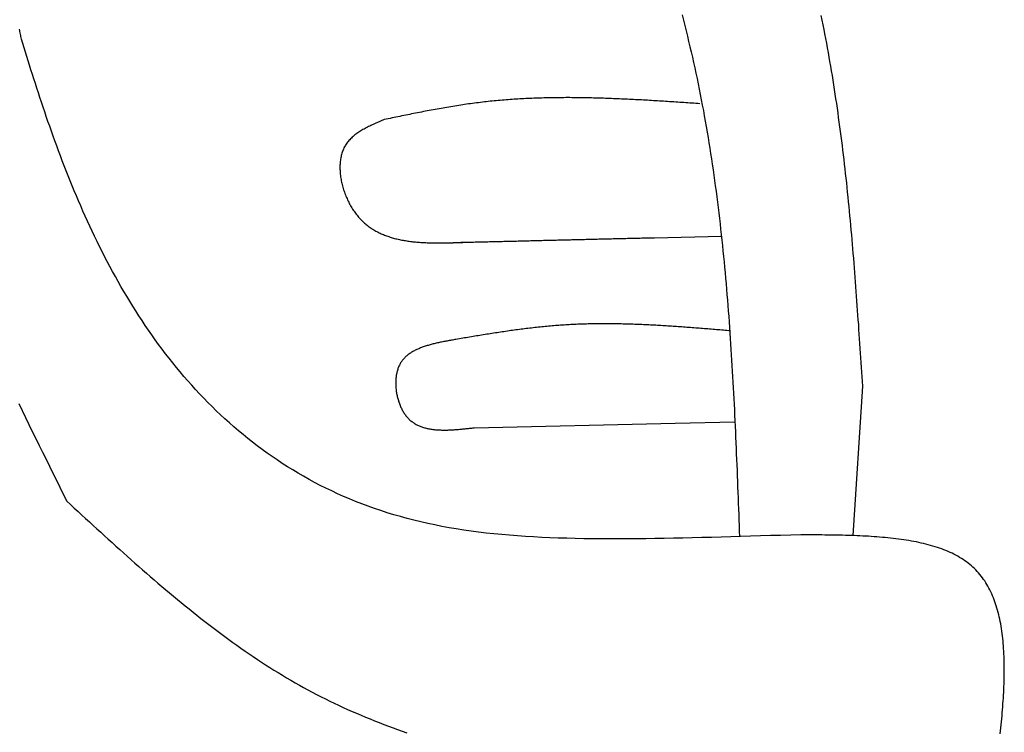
# Model space of a CAD drawing. Extents: x 1073 to 6773, y 5991 to 11616.
# Tile 47 of 58: x 5613 to 5932, y 8984 to 9215. Entities that reach past the tile are written whole.
import ezdxf

# ---------------------------------------------------------------- set-up
doc = ezdxf.new("R2010")
doc.units = 0
doc.layers.add('CAR', color=10, linetype='CONTINUOUS')

msp = doc.modelspace()

# ---------------------------------------------------------------- linework, layer by layer
at = {"layer": 'CAR'}
for p, q in [((5818.49, 9144.44), (5840.24, 9144.96)), ((5885.97, 9096.19), (5882.87, 9047.74)), ((5760.01, 9082.72), (5825.27, 9084.27)), ((5825.27, 9084.27), (5844.61, 9084.69))]:
    msp.add_line(p, q, dxfattribs=at)
for points in [[(5827.47, 9216.72, 0), (5827.91, 9215.01, 0), (5828.34, 9213.3, 0), (5828.77, 9211.58, 0), (5829.19, 9209.87, 0), (5829.61, 9208.15, 0), (5830.02, 9206.43, 0), (5830.42, 9204.71, 0), (5830.81, 9202.99, 0), (5831.2, 9201.27, 0), (5831.58, 9199.54, 0), (5831.95, 9197.82, 0), (5832.32, 9196.09, 0), (5832.68, 9194.36, 0), (5833.03, 9192.63, 0), (5833.38, 9190.9, 0), (5833.71, 9189.17, 0), (5834.04, 9187.43, 0), (5834.37, 9185.69, 0), (5834.69, 9183.96, 0), (5835, 9182.22, 0), (5835.3, 9180.48, 0), (5835.6, 9178.74, 0), (5835.89, 9176.99, 0), (5836.18, 9175.25, 0), (5836.46, 9173.5, 0), (5836.73, 9171.76, 0), (5837, 9170.01, 0), (5837.27, 9168.26, 0), (5837.52, 9166.51, 0), (5837.77, 9164.76, 0), (5838.02, 9163.01, 0), (5838.26, 9161.25, 0), (5838.49, 9159.5, 0), (5838.72, 9157.74, 0), (5838.95, 9155.99, 0), (5839.17, 9154.23, 0), (5839.38, 9152.47, 0), (5839.59, 9150.71, 0), (5839.79, 9148.95, 0), (5839.99, 9147.18, 0), (5840.19, 9145.42, 0), (5840.38, 9143.66, 0), (5840.56, 9141.89, 0), (5840.74, 9140.12, 0), (5840.92, 9138.36, 0), (5841.09, 9136.59, 0), (5841.26, 9134.82, 0), (5841.42, 9133.05, 0), (5841.58, 9131.28, 0), (5841.74, 9129.51, 0), (5841.89, 9127.74, 0), (5842.04, 9125.96, 0), (5842.19, 9124.19, 0), (5842.33, 9122.41, 0), (5842.46, 9120.64, 0), (5842.6, 9118.86, 0), (5842.73, 9117.09, 0), (5842.86, 9115.31, 0), (5842.98, 9113.53, 0), (5843.1, 9111.75, 0), (5843.22, 9109.97, 0), (5843.33, 9108.19, 0), (5843.45, 9106.41, 0), (5843.55, 9104.63, 0), (5843.66, 9102.85, 0), (5843.77, 9101.07, 0), (5843.87, 9099.28, 0), (5843.97, 9097.5, 0), (5844.06, 9095.72, 0), (5844.16, 9093.93, 0), (5844.25, 9092.15, 0), (5844.34, 9090.36, 0), (5844.43, 9088.58, 0), (5844.51, 9086.79, 0), (5844.6, 9085, 0), (5844.68, 9083.22, 0), (5844.76, 9081.43, 0), (5844.84, 9079.64, 0), (5844.92, 9077.85, 0), (5844.99, 9076.06, 0), (5845.07, 9074.28, 0), (5845.14, 9072.49, 0), (5845.21, 9070.7, 0), (5845.29, 9068.91, 0), (5845.36, 9067.12, 0), (5845.43, 9065.33, 0), (5845.49, 9063.54, 0), (5845.56, 9061.75, 0), (5845.63, 9059.96, 0), (5845.7, 9058.17, 0), (5845.76, 9056.38, 0), (5845.83, 9054.59, 0), (5845.89, 9052.8, 0), (5845.96, 9051.01, 0), (5846.02, 9049.22, 0), (5846.09, 9047.43, 0)], [(5872.5, 9216.53, 0), (5872.81, 9215.04, 0), (5873.11, 9213.55, 0), (5873.41, 9212.06, 0), (5873.7, 9210.57, 0), (5873.98, 9209.07, 0), (5874.27, 9207.58, 0), (5874.54, 9206.08, 0), (5874.81, 9204.58, 0), (5875.08, 9203.08, 0), (5875.34, 9201.58, 0), (5875.6, 9200.08, 0), (5875.86, 9198.58, 0), (5876.1, 9197.07, 0), (5876.35, 9195.57, 0), (5876.59, 9194.06, 0), (5876.83, 9192.56, 0), (5877.06, 9191.05, 0), (5877.28, 9189.54, 0), (5877.51, 9188.03, 0), (5877.73, 9186.52, 0), (5877.94, 9185.01, 0), (5878.15, 9183.49, 0), (5878.36, 9181.98, 0), (5878.57, 9180.47, 0), (5878.77, 9178.95, 0), (5878.96, 9177.43, 0), (5879.16, 9175.92, 0), (5879.35, 9174.4, 0), (5879.53, 9172.88, 0), (5879.72, 9171.36, 0), (5879.89, 9169.84, 0), (5880.07, 9168.31, 0), (5880.24, 9166.79, 0), (5880.41, 9165.27, 0), (5880.58, 9163.74, 0), (5880.75, 9162.22, 0), (5880.91, 9160.69, 0), (5881.07, 9159.17, 0), (5881.22, 9157.64, 0), (5881.38, 9156.11, 0), (5881.53, 9154.59, 0), (5881.67, 9153.06, 0), (5881.82, 9151.53, 0), (5881.96, 9150, 0), (5882.1, 9148.47, 0), (5882.24, 9146.93, 0), (5882.38, 9145.4, 0), (5882.51, 9143.87, 0), (5882.64, 9142.34, 0), (5882.77, 9140.8, 0), (5882.9, 9139.27, 0), (5883.03, 9137.74, 0), (5883.15, 9136.2, 0), (5883.28, 9134.67, 0), (5883.4, 9133.13, 0), (5883.52, 9131.59, 0), (5883.63, 9130.06, 0), (5883.75, 9128.52, 0), (5883.87, 9126.98, 0), (5883.98, 9125.45, 0), (5884.09, 9123.91, 0), (5884.2, 9122.37, 0), (5884.31, 9120.83, 0), (5884.42, 9119.29, 0), (5884.53, 9117.75, 0), (5884.64, 9116.21, 0), (5884.74, 9114.67, 0), (5884.85, 9113.13, 0), (5884.95, 9111.6, 0), (5885.06, 9110.06, 0), (5885.16, 9108.51, 0), (5885.26, 9106.97, 0), (5885.37, 9105.43, 0), (5885.47, 9103.89, 0), (5885.57, 9102.35, 0), (5885.67, 9100.81, 0), (5885.77, 9099.27, 0), (5885.87, 9097.73, 0), (5885.97, 9096.19, 0)], [(5613.23, 9208.9, 0), (5613.14, 9209.3, 0), (5613.06, 9209.71, 0), (5612.98, 9210.11, 0), (5612.9, 9210.52, 0), (5612.83, 9210.92, 0), (5612.75, 9211.32, 0), (5612.68, 9211.73, 0), (5612.61, 9212.13, 0)], [(5866.04, 9047.99, 0), (5862.72, 9047.9, 0), (5859.43, 9047.81, 0), (5856.15, 9047.72, 0), (5852.9, 9047.62, 0), (5849.67, 9047.53, 0), (5846.47, 9047.44, 0), (5843.29, 9047.35, 0), (5840.13, 9047.26, 0), (5836.99, 9047.17, 0), (5833.88, 9047.09, 0), (5830.79, 9047.01, 0), (5827.72, 9046.94, 0), (5824.68, 9046.87, 0), (5821.66, 9046.81, 0), (5818.67, 9046.76, 0), (5815.7, 9046.72, 0), (5812.75, 9046.69, 0), (5809.83, 9046.66, 0), (5806.93, 9046.65, 0), (5804.06, 9046.65, 0), (5801.21, 9046.66, 0), (5798.39, 9046.69, 0), (5795.59, 9046.72, 0), (5792.81, 9046.78, 0), (5790.06, 9046.85, 0), (5787.34, 9046.93, 0), (5784.64, 9047.04, 0), (5781.97, 9047.16, 0), (5779.32, 9047.3, 0), (5776.7, 9047.46, 0), (5774.1, 9047.64, 0), (5771.53, 9047.84, 0), (5768.98, 9048.06, 0), (5766.46, 9048.31, 0), (5763.97, 9048.57, 0), (5761.5, 9048.87, 0), (5759.06, 9049.19, 0), (5756.65, 9049.53, 0), (5754.26, 9049.9, 0), (5751.9, 9050.3, 0), (5749.56, 9050.72, 0), (5747.26, 9051.18, 0), (5744.98, 9051.66, 0), (5742.72, 9052.18, 0), (5740.5, 9052.72, 0), (5738.29, 9053.29, 0), (5736.12, 9053.89, 0), (5733.97, 9054.52, 0), (5731.85, 9055.17, 0), (5729.75, 9055.85, 0), (5727.68, 9056.56, 0), (5725.63, 9057.29, 0), (5723.61, 9058.05, 0), (5721.61, 9058.84, 0), (5719.64, 9059.65, 0), (5717.69, 9060.48, 0), (5715.77, 9061.34, 0), (5713.87, 9062.22, 0), (5711.99, 9063.13, 0), (5710.14, 9064.05, 0), (5708.31, 9065.01, 0), (5706.51, 9065.98, 0), (5704.73, 9066.98, 0), (5702.97, 9068, 0), (5701.23, 9069.03, 0), (5699.52, 9070.09, 0), (5697.83, 9071.18, 0), (5696.16, 9072.28, 0), (5694.51, 9073.4, 0), (5692.89, 9074.54, 0), (5691.28, 9075.7, 0), (5689.7, 9076.87, 0), (5688.14, 9078.07, 0), (5686.6, 9079.29, 0), (5685.08, 9080.52, 0), (5683.59, 9081.77, 0), (5682.11, 9083.03, 0), (5680.65, 9084.32, 0), (5679.22, 9085.61, 0), (5677.8, 9086.93, 0), (5676.4, 9088.26, 0), (5675.03, 9089.6, 0), (5673.67, 9090.96, 0), (5672.33, 9092.34, 0), (5671.01, 9093.72, 0), (5669.71, 9095.13, 0), (5668.43, 9096.54, 0), (5667.16, 9097.97, 0), (5665.92, 9099.41, 0), (5664.69, 9100.86, 0), (5663.48, 9102.32, 0), (5662.29, 9103.8, 0), (5661.12, 9105.28, 0), (5659.96, 9106.78, 0), (5658.83, 9108.28, 0), (5657.7, 9109.8, 0), (5656.6, 9111.32, 0), (5655.51, 9112.86, 0), (5654.44, 9114.4, 0), (5653.38, 9115.95, 0), (5652.34, 9117.51, 0), (5651.32, 9119.08, 0), (5650.31, 9120.65, 0), (5649.32, 9122.24, 0), (5648.34, 9123.82, 0), (5647.38, 9125.42, 0), (5646.44, 9127.02, 0), (5645.5, 9128.62, 0), (5644.59, 9130.23, 0), (5643.68, 9131.85, 0), (5642.8, 9133.46, 0), (5641.92, 9135.09, 0), (5641.06, 9136.71, 0), (5640.21, 9138.34, 0), (5639.38, 9139.98, 0), (5638.56, 9141.61, 0), (5637.75, 9143.25, 0), (5636.96, 9144.88, 0), (5636.18, 9146.52, 0), (5635.41, 9148.16, 0), (5634.65, 9149.8, 0), (5633.91, 9151.45, 0), (5633.17, 9153.09, 0), (5632.45, 9154.73, 0), (5631.74, 9156.37, 0), (5631.05, 9158, 0), (5630.36, 9159.64, 0), (5629.69, 9161.27, 0), (5629.02, 9162.91, 0), (5628.37, 9164.54, 0), (5627.72, 9166.16, 0), (5627.09, 9167.78, 0), (5626.47, 9169.4, 0), (5625.86, 9171.02, 0), (5625.25, 9172.63, 0), (5624.66, 9174.23, 0), (5624.08, 9175.83, 0), (5623.5, 9177.42, 0), (5622.94, 9179.01, 0), (5622.38, 9180.59, 0), (5621.83, 9182.17, 0), (5621.29, 9183.73, 0), (5620.76, 9185.29, 0), (5620.24, 9186.84, 0), (5619.72, 9188.38, 0), (5619.21, 9189.92, 0), (5618.71, 9191.44, 0), (5618.22, 9192.96, 0), (5617.73, 9194.46, 0), (5617.25, 9195.96, 0), (5616.78, 9197.44, 0), (5616.32, 9198.92, 0), (5615.86, 9200.38, 0), (5615.41, 9201.83, 0), (5614.96, 9203.27, 0), (5614.52, 9204.7, 0), (5614.08, 9206.11, 0), (5613.65, 9207.51, 0), (5613.23, 9208.9, 0)], [(5833.21, 9187.92, 0), (5832.56, 9187.97, 0), (5831.91, 9188.01, 0), (5831.26, 9188.06, 0), (5830.6, 9188.1, 0), (5829.95, 9188.14, 0), (5829.3, 9188.19, 0), (5828.65, 9188.23, 0), (5828, 9188.28, 0), (5827.35, 9188.32, 0), (5826.7, 9188.36, 0), (5826.05, 9188.41, 0), (5825.4, 9188.45, 0), (5824.75, 9188.49, 0), (5824.1, 9188.53, 0), (5823.45, 9188.58, 0), (5822.8, 9188.62, 0), (5822.15, 9188.66, 0), (5821.5, 9188.7, 0), (5820.85, 9188.74, 0), (5820.2, 9188.78, 0), (5819.55, 9188.82, 0), (5818.9, 9188.86, 0), (5818.26, 9188.9, 0), (5817.61, 9188.94, 0), (5816.96, 9188.98, 0), (5816.31, 9189.02, 0), (5815.66, 9189.05, 0), (5815.01, 9189.09, 0), (5814.36, 9189.13, 0), (5813.71, 9189.16, 0), (5813.06, 9189.2, 0), (5812.41, 9189.23, 0), (5811.76, 9189.27, 0), (5811.11, 9189.3, 0), (5810.46, 9189.33, 0), (5809.81, 9189.36, 0), (5809.16, 9189.39, 0), (5808.51, 9189.42, 0), (5807.87, 9189.45, 0), (5807.22, 9189.48, 0), (5806.57, 9189.51, 0), (5805.92, 9189.54, 0), (5805.27, 9189.56, 0), (5804.62, 9189.59, 0), (5803.97, 9189.61, 0), (5803.33, 9189.64, 0), (5802.68, 9189.66, 0), (5802.03, 9189.68, 0), (5801.38, 9189.7, 0), (5800.73, 9189.72, 0), (5800.09, 9189.74, 0), (5799.44, 9189.76, 0), (5798.79, 9189.77, 0), (5798.14, 9189.79, 0), (5797.49, 9189.8, 0), (5796.85, 9189.82, 0), (5796.2, 9189.83, 0), (5795.55, 9189.84, 0), (5794.9, 9189.85, 0), (5794.26, 9189.86, 0), (5793.61, 9189.87, 0), (5792.96, 9189.87, 0), (5792.32, 9189.88, 0), (5791.67, 9189.88, 0), (5791.02, 9189.89, 0), (5790.38, 9189.89, 0), (5789.73, 9189.89, 0), (5789.08, 9189.88, 0), (5788.44, 9189.88, 0), (5787.79, 9189.88, 0), (5787.15, 9189.87, 0), (5786.5, 9189.86, 0), (5785.85, 9189.86, 0), (5785.21, 9189.85, 0), (5784.56, 9189.83, 0), (5783.92, 9189.82, 0), (5783.27, 9189.81, 0), (5782.63, 9189.79, 0), (5781.98, 9189.77, 0), (5781.34, 9189.75, 0), (5780.69, 9189.73, 0), (5780.05, 9189.71, 0), (5779.41, 9189.69, 0), (5778.76, 9189.66, 0), (5778.12, 9189.63, 0), (5777.47, 9189.6, 0), (5776.83, 9189.57, 0), (5776.19, 9189.54, 0), (5775.54, 9189.51, 0), (5774.9, 9189.47, 0), (5774.26, 9189.43, 0), (5773.61, 9189.39, 0), (5772.97, 9189.35, 0), (5772.33, 9189.31, 0), (5771.69, 9189.26, 0), (5771.04, 9189.21, 0), (5770.4, 9189.16, 0), (5769.76, 9189.11, 0), (5769.12, 9189.06, 0), (5768.48, 9189, 0), (5767.83, 9188.95, 0), (5767.19, 9188.89, 0), (5766.55, 9188.83, 0), (5765.91, 9188.76, 0), (5765.27, 9188.7, 0), (5764.63, 9188.63, 0), (5763.99, 9188.56, 0), (5763.35, 9188.49, 0), (5762.71, 9188.41, 0), (5762.07, 9188.34, 0), (5761.43, 9188.26, 0), (5760.79, 9188.18, 0), (5760.15, 9188.1, 0), (5759.51, 9188.01, 0), (5758.87, 9187.92, 0), (5758.23, 9187.84, 0), (5757.6, 9187.74, 0), (5756.96, 9187.65, 0), (5756.32, 9187.56, 0), (5755.68, 9187.46, 0), (5755.04, 9187.36, 0), (5754.4, 9187.26, 0), (5753.77, 9187.16, 0), (5753.13, 9187.06, 0), (5752.49, 9186.95, 0), (5751.85, 9186.85, 0), (5751.22, 9186.74, 0), (5750.58, 9186.63, 0), (5749.94, 9186.52, 0), (5749.31, 9186.41, 0), (5748.67, 9186.29, 0), (5748.03, 9186.18, 0), (5747.4, 9186.06, 0), (5746.76, 9185.95, 0), (5746.12, 9185.83, 0), (5745.49, 9185.71, 0), (5744.85, 9185.59, 0), (5744.22, 9185.47, 0), (5743.58, 9185.35, 0), (5742.94, 9185.22, 0), (5742.31, 9185.1, 0), (5741.67, 9184.97, 0), (5741.04, 9184.85, 0), (5740.4, 9184.72, 0), (5739.77, 9184.6, 0), (5739.13, 9184.47, 0), (5738.5, 9184.34, 0), (5737.86, 9184.21, 0), (5737.22, 9184.08, 0), (5736.59, 9183.95, 0), (5735.95, 9183.82, 0), (5735.32, 9183.69, 0), (5734.68, 9183.56, 0), (5734.05, 9183.43, 0), (5733.41, 9183.3, 0), (5732.78, 9183.17, 0), (5732.14, 9183.04, 0), (5731.51, 9182.91, 0), (5730.87, 9182.77, 0)], [(5730.87, 9182.77, 0), (5730.48, 9182.6, 0), (5730.08, 9182.43, 0), (5729.68, 9182.26, 0), (5729.29, 9182.09, 0), (5728.89, 9181.92, 0), (5728.5, 9181.74, 0), (5728.11, 9181.57, 0), (5727.72, 9181.39, 0), (5727.33, 9181.21, 0), (5726.94, 9181.03, 0), (5726.56, 9180.85, 0), (5726.18, 9180.67, 0), (5725.81, 9180.48, 0), (5725.44, 9180.29, 0), (5725.07, 9180.1, 0), (5724.71, 9179.91, 0), (5724.35, 9179.71, 0), (5723.99, 9179.51, 0), (5723.64, 9179.31, 0), (5723.3, 9179.1, 0), (5722.96, 9178.89, 0), (5722.63, 9178.67, 0), (5722.3, 9178.45, 0), (5721.98, 9178.23, 0), (5721.67, 9178, 0), (5721.36, 9177.77, 0), (5721.07, 9177.53, 0), (5720.77, 9177.29, 0), (5720.49, 9177.04, 0), (5720.22, 9176.78, 0), (5719.95, 9176.52, 0), (5719.69, 9176.25, 0), (5719.45, 9175.98, 0), (5719.21, 9175.7, 0), (5718.98, 9175.42, 0), (5718.76, 9175.12, 0), (5718.55, 9174.82, 0), (5718.35, 9174.52, 0), (5718.16, 9174.2, 0), (5717.98, 9173.88, 0), (5717.82, 9173.55, 0), (5717.66, 9173.22, 0), (5717.51, 9172.88, 0), (5717.38, 9172.53, 0), (5717.25, 9172.18, 0), (5717.14, 9171.82, 0), (5717.04, 9171.45, 0), (5716.94, 9171.08, 0), (5716.86, 9170.7, 0), (5716.78, 9170.32, 0), (5716.72, 9169.94, 0), (5716.66, 9169.55, 0), (5716.61, 9169.15, 0), (5716.58, 9168.76, 0), (5716.55, 9168.35, 0), (5716.53, 9167.95, 0), (5716.52, 9167.54, 0), (5716.52, 9167.13, 0), (5716.52, 9166.72, 0), (5716.54, 9166.3, 0), (5716.56, 9165.89, 0), (5716.59, 9165.47, 0), (5716.64, 9165.05, 0), (5716.68, 9164.63, 0), (5716.74, 9164.21, 0), (5716.81, 9163.78, 0), (5716.88, 9163.36, 0), (5716.96, 9162.94, 0), (5717.04, 9162.51, 0), (5717.14, 9162.09, 0), (5717.24, 9161.67, 0), (5717.35, 9161.25, 0), (5717.47, 9160.82, 0), (5717.59, 9160.41, 0), (5717.72, 9159.99, 0), (5717.86, 9159.57, 0), (5718, 9159.16, 0), (5718.15, 9158.75, 0), (5718.3, 9158.34, 0), (5718.47, 9157.93, 0), (5718.63, 9157.53, 0), (5718.81, 9157.13, 0), (5718.99, 9156.74, 0), (5719.17, 9156.34, 0), (5719.36, 9155.96, 0), (5719.56, 9155.57, 0), (5719.76, 9155.2, 0), (5719.97, 9154.82, 0), (5720.18, 9154.45, 0), (5720.4, 9154.09, 0), (5720.62, 9153.74, 0), (5720.85, 9153.38, 0), (5721.08, 9153.04, 0), (5721.32, 9152.7, 0), (5721.56, 9152.37, 0), (5721.81, 9152.05, 0), (5722.06, 9151.73, 0), (5722.31, 9151.42, 0), (5722.57, 9151.12, 0), (5722.83, 9150.82, 0), (5723.1, 9150.53, 0), (5723.37, 9150.25, 0), (5723.64, 9149.97, 0), (5723.92, 9149.7, 0), (5724.2, 9149.44, 0), (5724.49, 9149.18, 0), (5724.78, 9148.93, 0), (5725.07, 9148.69, 0), (5725.37, 9148.45, 0), (5725.67, 9148.22, 0), (5725.97, 9147.99, 0), (5726.28, 9147.78, 0), (5726.59, 9147.56, 0), (5726.91, 9147.35, 0), (5727.23, 9147.15, 0), (5727.55, 9146.96, 0), (5727.87, 9146.77, 0), (5728.2, 9146.58, 0), (5728.53, 9146.4, 0), (5728.87, 9146.23, 0), (5729.21, 9146.06, 0), (5729.55, 9145.89, 0), (5729.89, 9145.74, 0), (5730.24, 9145.58, 0), (5730.59, 9145.43, 0), (5730.95, 9145.29, 0), (5731.3, 9145.15, 0), (5731.66, 9145.02, 0), (5732.02, 9144.89, 0), (5732.39, 9144.77, 0), (5732.76, 9144.65, 0), (5733.13, 9144.53, 0), (5733.5, 9144.42, 0), (5733.88, 9144.31, 0), (5734.25, 9144.21, 0), (5734.63, 9144.11, 0), (5735.02, 9144.02, 0), (5735.4, 9143.93, 0), (5735.79, 9143.84, 0), (5736.18, 9143.76, 0), (5736.57, 9143.68, 0), (5736.97, 9143.61, 0), (5737.37, 9143.54, 0), (5737.77, 9143.47, 0), (5738.17, 9143.41, 0), (5738.57, 9143.35, 0), (5738.98, 9143.29, 0), (5739.38, 9143.24, 0), (5739.79, 9143.19, 0), (5740.2, 9143.14, 0), (5740.62, 9143.09, 0), (5741.03, 9143.05, 0), (5741.45, 9143.01, 0), (5741.86, 9142.98, 0), (5742.28, 9142.95, 0), (5742.71, 9142.92, 0), (5743.13, 9142.89, 0), (5743.55, 9142.86, 0), (5743.98, 9142.84, 0), (5744.41, 9142.82, 0), (5744.84, 9142.81, 0), (5745.27, 9142.79, 0), (5745.7, 9142.78, 0), (5746.13, 9142.77, 0), (5746.56, 9142.76, 0), (5747, 9142.75, 0), (5747.44, 9142.74, 0), (5747.87, 9142.74, 0), (5748.31, 9142.74, 0), (5748.75, 9142.74, 0), (5749.19, 9142.74, 0), (5749.63, 9142.74, 0), (5750.07, 9142.75, 0), (5750.52, 9142.75, 0), (5750.96, 9142.76, 0), (5751.4, 9142.77, 0), (5751.85, 9142.78, 0), (5752.3, 9142.79, 0), (5752.74, 9142.8, 0), (5753.19, 9142.81, 0), (5753.64, 9142.83, 0), (5754.08, 9142.84, 0), (5754.53, 9142.86, 0), (5754.98, 9142.87, 0), (5755.43, 9142.89, 0), (5755.88, 9142.9, 0), (5756.33, 9142.92, 0), (5756.78, 9142.94, 0), (5757.23, 9142.95, 0), (5757.68, 9142.97, 0), (5758.12, 9142.99, 0)], [(5753.2, 9142.87, 0), (5753.71, 9142.88, 0), (5754.22, 9142.89, 0), (5754.74, 9142.91, 0), (5755.25, 9142.92, 0), (5755.77, 9142.93, 0), (5756.28, 9142.94, 0), (5756.79, 9142.95, 0), (5757.31, 9142.97, 0), (5757.82, 9142.98, 0), (5758.34, 9142.99, 0), (5758.85, 9143, 0), (5759.36, 9143.02, 0), (5759.88, 9143.03, 0), (5760.39, 9143.04, 0), (5760.91, 9143.05, 0), (5761.42, 9143.07, 0), (5761.94, 9143.08, 0), (5762.45, 9143.09, 0), (5762.96, 9143.1, 0), (5763.48, 9143.12, 0), (5763.99, 9143.13, 0), (5764.51, 9143.14, 0), (5765.02, 9143.15, 0), (5765.53, 9143.17, 0), (5766.05, 9143.18, 0), (5766.56, 9143.19, 0), (5767.08, 9143.2, 0), (5767.59, 9143.22, 0), (5768.11, 9143.23, 0), (5768.62, 9143.24, 0), (5769.13, 9143.25, 0), (5769.65, 9143.27, 0), (5770.16, 9143.28, 0), (5770.68, 9143.29, 0), (5771.19, 9143.3, 0), (5771.7, 9143.32, 0), (5772.22, 9143.33, 0), (5772.73, 9143.34, 0), (5773.25, 9143.35, 0), (5773.76, 9143.36, 0), (5774.27, 9143.38, 0), (5774.79, 9143.39, 0), (5775.3, 9143.4, 0), (5775.82, 9143.41, 0), (5776.33, 9143.43, 0), (5776.85, 9143.44, 0), (5777.36, 9143.45, 0), (5777.87, 9143.46, 0), (5778.39, 9143.48, 0), (5778.9, 9143.49, 0), (5779.42, 9143.5, 0), (5779.93, 9143.51, 0), (5780.44, 9143.53, 0), (5780.96, 9143.54, 0), (5781.47, 9143.55, 0), (5781.99, 9143.56, 0), (5782.5, 9143.58, 0), (5783.01, 9143.59, 0), (5783.53, 9143.6, 0), (5784.04, 9143.61, 0), (5784.56, 9143.63, 0), (5785.07, 9143.64, 0), (5785.59, 9143.65, 0), (5786.1, 9143.66, 0), (5786.61, 9143.68, 0), (5787.13, 9143.69, 0), (5787.64, 9143.7, 0), (5788.16, 9143.71, 0), (5788.67, 9143.72, 0), (5789.18, 9143.74, 0), (5789.7, 9143.75, 0), (5790.21, 9143.76, 0), (5790.73, 9143.77, 0), (5791.24, 9143.79, 0), (5791.76, 9143.8, 0), (5792.27, 9143.81, 0), (5792.78, 9143.82, 0), (5793.3, 9143.84, 0), (5793.81, 9143.85, 0), (5794.33, 9143.86, 0), (5794.84, 9143.87, 0), (5795.35, 9143.89, 0), (5795.87, 9143.9, 0), (5796.38, 9143.91, 0), (5796.9, 9143.92, 0), (5797.41, 9143.94, 0), (5797.92, 9143.95, 0), (5798.44, 9143.96, 0), (5798.95, 9143.97, 0), (5799.47, 9143.99, 0), (5799.98, 9144, 0), (5800.5, 9144.01, 0), (5801.01, 9144.02, 0), (5801.52, 9144.04, 0), (5802.04, 9144.05, 0), (5802.55, 9144.06, 0), (5803.07, 9144.07, 0), (5803.58, 9144.08, 0), (5804.09, 9144.1, 0), (5804.61, 9144.11, 0), (5805.12, 9144.12, 0), (5805.64, 9144.13, 0), (5806.15, 9144.15, 0), (5806.66, 9144.16, 0), (5807.18, 9144.17, 0), (5807.69, 9144.18, 0), (5808.21, 9144.2, 0), (5808.72, 9144.21, 0), (5809.24, 9144.22, 0), (5809.75, 9144.23, 0), (5810.26, 9144.25, 0), (5810.78, 9144.26, 0), (5811.29, 9144.27, 0), (5811.81, 9144.28, 0), (5812.32, 9144.3, 0), (5812.83, 9144.31, 0), (5813.35, 9144.32, 0), (5813.86, 9144.33, 0), (5814.38, 9144.35, 0), (5814.89, 9144.36, 0), (5815.41, 9144.37, 0), (5815.92, 9144.38, 0), (5816.43, 9144.4, 0), (5816.95, 9144.41, 0), (5817.46, 9144.42, 0), (5817.98, 9144.43, 0), (5818.49, 9144.44, 0)], [(5843.15, 9114.19, 0), (5842.59, 9114.24, 0), (5842.03, 9114.29, 0), (5841.46, 9114.34, 0), (5840.9, 9114.38, 0), (5840.34, 9114.43, 0), (5839.77, 9114.48, 0), (5839.21, 9114.52, 0), (5838.65, 9114.57, 0), (5838.08, 9114.62, 0), (5837.52, 9114.66, 0), (5836.96, 9114.71, 0), (5836.39, 9114.76, 0), (5835.83, 9114.8, 0), (5835.27, 9114.85, 0), (5834.7, 9114.89, 0), (5834.14, 9114.94, 0), (5833.58, 9114.98, 0), (5833.01, 9115.03, 0), (5832.45, 9115.07, 0), (5831.89, 9115.11, 0), (5831.33, 9115.16, 0), (5830.76, 9115.2, 0), (5830.2, 9115.24, 0), (5829.64, 9115.29, 0), (5829.07, 9115.33, 0), (5828.51, 9115.37, 0), (5827.95, 9115.41, 0), (5827.38, 9115.45, 0), (5826.82, 9115.49, 0), (5826.26, 9115.53, 0), (5825.7, 9115.57, 0), (5825.13, 9115.61, 0), (5824.57, 9115.65, 0), (5824.01, 9115.68, 0), (5823.44, 9115.72, 0), (5822.88, 9115.76, 0), (5822.32, 9115.79, 0), (5821.76, 9115.83, 0), (5821.19, 9115.86, 0), (5820.63, 9115.89, 0), (5820.07, 9115.92, 0), (5819.51, 9115.96, 0), (5818.94, 9115.99, 0), (5818.38, 9116.02, 0), (5817.82, 9116.05, 0), (5817.26, 9116.08, 0), (5816.69, 9116.1, 0), (5816.13, 9116.13, 0), (5815.57, 9116.16, 0), (5815.01, 9116.18, 0), (5814.45, 9116.21, 0), (5813.88, 9116.23, 0), (5813.32, 9116.25, 0), (5812.76, 9116.27, 0), (5812.2, 9116.3, 0), (5811.64, 9116.32, 0), (5811.07, 9116.33, 0), (5810.51, 9116.35, 0), (5809.95, 9116.37, 0), (5809.39, 9116.38, 0), (5808.83, 9116.4, 0), (5808.27, 9116.41, 0), (5807.7, 9116.42, 0), (5807.14, 9116.44, 0), (5806.58, 9116.45, 0), (5806.02, 9116.45, 0), (5805.46, 9116.46, 0), (5804.9, 9116.47, 0), (5804.34, 9116.47, 0), (5803.78, 9116.48, 0), (5803.21, 9116.48, 0), (5802.65, 9116.48, 0), (5802.09, 9116.48, 0), (5801.53, 9116.48, 0), (5800.97, 9116.48, 0), (5800.41, 9116.47, 0), (5799.85, 9116.47, 0), (5799.29, 9116.46, 0), (5798.73, 9116.46, 0), (5798.17, 9116.45, 0), (5797.61, 9116.44, 0), (5797.05, 9116.42, 0), (5796.49, 9116.41, 0), (5795.93, 9116.39, 0), (5795.37, 9116.38, 0), (5794.81, 9116.36, 0), (5794.25, 9116.34, 0), (5793.69, 9116.32, 0), (5793.13, 9116.3, 0), (5792.57, 9116.27, 0), (5792.01, 9116.25, 0), (5791.45, 9116.22, 0), (5790.89, 9116.19, 0), (5790.33, 9116.16, 0), (5789.77, 9116.13, 0), (5789.21, 9116.09, 0), (5788.66, 9116.06, 0), (5788.1, 9116.02, 0), (5787.54, 9115.98, 0), (5786.98, 9115.94, 0), (5786.42, 9115.89, 0), (5785.86, 9115.85, 0), (5785.3, 9115.8, 0), (5784.75, 9115.75, 0), (5784.19, 9115.7, 0), (5783.63, 9115.65, 0), (5783.07, 9115.6, 0), (5782.51, 9115.55, 0), (5781.95, 9115.49, 0), (5781.4, 9115.43, 0), (5780.84, 9115.37, 0), (5780.28, 9115.31, 0), (5779.72, 9115.25, 0), (5779.17, 9115.19, 0), (5778.61, 9115.12, 0), (5778.05, 9115.06, 0), (5777.49, 9114.99, 0), (5776.94, 9114.92, 0), (5776.38, 9114.85, 0), (5775.82, 9114.78, 0), (5775.27, 9114.71, 0), (5774.71, 9114.64, 0), (5774.15, 9114.56, 0), (5773.59, 9114.49, 0), (5773.04, 9114.41, 0), (5772.48, 9114.33, 0), (5771.92, 9114.26, 0), (5771.37, 9114.18, 0), (5770.81, 9114.1, 0), (5770.25, 9114.02, 0), (5769.7, 9113.93, 0), (5769.14, 9113.85, 0), (5768.58, 9113.77, 0), (5768.03, 9113.68, 0), (5767.47, 9113.6, 0), (5766.92, 9113.51, 0), (5766.36, 9113.43, 0), (5765.8, 9113.34, 0), (5765.25, 9113.25, 0), (5764.69, 9113.16, 0), (5764.13, 9113.07, 0), (5763.58, 9112.98, 0), (5763.02, 9112.89, 0), (5762.47, 9112.8, 0), (5761.91, 9112.71, 0), (5761.35, 9112.62, 0), (5760.8, 9112.53, 0), (5760.24, 9112.44, 0), (5759.69, 9112.35, 0), (5759.13, 9112.25, 0), (5758.57, 9112.16, 0), (5758.02, 9112.07, 0), (5757.46, 9111.97, 0), (5756.91, 9111.88, 0), (5756.35, 9111.79, 0), (5755.79, 9111.69, 0), (5755.24, 9111.6, 0), (5754.68, 9111.5, 0), (5754.13, 9111.41, 0)], [(5754.13, 9111.41, 0), (5753.77, 9111.35, 0), (5753.41, 9111.28, 0), (5753.05, 9111.22, 0), (5752.69, 9111.16, 0), (5752.33, 9111.09, 0), (5751.98, 9111.03, 0), (5751.62, 9110.96, 0), (5751.26, 9110.9, 0), (5750.91, 9110.83, 0), (5750.55, 9110.76, 0), (5750.2, 9110.69, 0), (5749.85, 9110.62, 0), (5749.5, 9110.55, 0), (5749.15, 9110.48, 0), (5748.8, 9110.41, 0), (5748.46, 9110.33, 0), (5748.11, 9110.26, 0), (5747.77, 9110.18, 0), (5747.43, 9110.1, 0), (5747.09, 9110.02, 0), (5746.75, 9109.94, 0), (5746.42, 9109.85, 0), (5746.09, 9109.76, 0), (5745.76, 9109.67, 0), (5745.43, 9109.58, 0), (5745.11, 9109.49, 0), (5744.79, 9109.39, 0), (5744.47, 9109.29, 0), (5744.16, 9109.19, 0), (5743.85, 9109.09, 0), (5743.54, 9108.98, 0), (5743.23, 9108.87, 0), (5742.93, 9108.76, 0), (5742.63, 9108.64, 0), (5742.34, 9108.52, 0), (5742.05, 9108.4, 0), (5741.76, 9108.28, 0), (5741.48, 9108.15, 0), (5741.2, 9108.01, 0), (5740.93, 9107.88, 0), (5740.66, 9107.74, 0), (5740.4, 9107.59, 0), (5740.13, 9107.45, 0), (5739.88, 9107.3, 0), (5739.63, 9107.14, 0), (5739.38, 9106.98, 0), (5739.14, 9106.82, 0), (5738.91, 9106.65, 0), (5738.68, 9106.47, 0), (5738.45, 9106.3, 0), (5738.23, 9106.11, 0), (5738.02, 9105.93, 0), (5737.81, 9105.73, 0), (5737.6, 9105.54, 0), (5737.41, 9105.33, 0), (5737.22, 9105.13, 0), (5737.03, 9104.91, 0), (5736.85, 9104.7, 0), (5736.68, 9104.47, 0), (5736.52, 9104.24, 0), (5736.36, 9104.01, 0), (5736.21, 9103.77, 0), (5736.06, 9103.52, 0), (5735.92, 9103.27, 0), (5735.79, 9103.02, 0), (5735.66, 9102.75, 0), (5735.55, 9102.48, 0), (5735.44, 9102.21, 0), (5735.33, 9101.93, 0), (5735.24, 9101.64, 0), (5735.15, 9101.35, 0), (5735.06, 9101.05, 0), (5734.99, 9100.75, 0), (5734.92, 9100.45, 0), (5734.86, 9100.14, 0), (5734.8, 9099.83, 0), (5734.75, 9099.51, 0), (5734.71, 9099.19, 0), (5734.67, 9098.87, 0), (5734.65, 9098.55, 0), (5734.62, 9098.22, 0), (5734.61, 9097.89, 0), (5734.6, 9097.56, 0), (5734.59, 9097.23, 0), (5734.6, 9096.89, 0), (5734.6, 9096.56, 0), (5734.62, 9096.22, 0), (5734.64, 9095.88, 0), (5734.67, 9095.55, 0), (5734.7, 9095.21, 0), (5734.74, 9094.87, 0), (5734.79, 9094.53, 0), (5734.84, 9094.19, 0), (5734.9, 9093.86, 0), (5734.96, 9093.52, 0), (5735.03, 9093.19, 0), (5735.1, 9092.86, 0), (5735.18, 9092.52, 0), (5735.27, 9092.2, 0), (5735.36, 9091.87, 0), (5735.46, 9091.54, 0), (5735.56, 9091.22, 0), (5735.67, 9090.9, 0), (5735.78, 9090.59, 0), (5735.9, 9090.28, 0), (5736.02, 9089.97, 0), (5736.15, 9089.67, 0), (5736.29, 9089.37, 0), (5736.43, 9089.07, 0), (5736.57, 9088.78, 0), (5736.72, 9088.49, 0), (5736.88, 9088.21, 0), (5737.04, 9087.94, 0), (5737.2, 9087.67, 0), (5737.37, 9087.41, 0), (5737.55, 9087.15, 0), (5737.73, 9086.9, 0), (5737.91, 9086.66, 0), (5738.1, 9086.42, 0), (5738.3, 9086.19, 0), (5738.49, 9085.97, 0), (5738.7, 9085.75, 0), (5738.9, 9085.54, 0), (5739.12, 9085.34, 0), (5739.33, 9085.15, 0), (5739.55, 9084.96, 0), (5739.78, 9084.78, 0), (5740.01, 9084.61, 0), (5740.24, 9084.45, 0), (5740.48, 9084.29, 0), (5740.72, 9084.13, 0), (5740.96, 9083.99, 0), (5741.21, 9083.85, 0), (5741.47, 9083.71, 0), (5741.72, 9083.58, 0), (5741.98, 9083.46, 0), (5742.25, 9083.34, 0), (5742.51, 9083.23, 0), (5742.78, 9083.13, 0), (5743.06, 9083.03, 0), (5743.34, 9082.93, 0), (5743.62, 9082.84, 0), (5743.9, 9082.76, 0), (5744.19, 9082.68, 0), (5744.48, 9082.61, 0), (5744.77, 9082.54, 0), (5745.07, 9082.47, 0), (5745.37, 9082.41, 0), (5745.67, 9082.36, 0), (5745.97, 9082.31, 0), (5746.28, 9082.26, 0), (5746.59, 9082.22, 0), (5746.9, 9082.18, 0), (5747.22, 9082.14, 0), (5747.53, 9082.11, 0), (5747.85, 9082.09, 0), (5748.18, 9082.06, 0), (5748.5, 9082.04, 0), (5748.83, 9082.03, 0), (5749.15, 9082.02, 0), (5749.48, 9082.01, 0), (5749.82, 9082, 0), (5750.15, 9082, 0), (5750.49, 9082, 0), (5750.82, 9082, 0), (5751.16, 9082, 0), (5751.5, 9082.01, 0), (5751.85, 9082.02, 0), (5752.19, 9082.04, 0), (5752.54, 9082.05, 0), (5752.88, 9082.07, 0), (5753.23, 9082.09, 0), (5753.58, 9082.11, 0), (5753.93, 9082.13, 0), (5754.28, 9082.16, 0), (5754.64, 9082.19, 0), (5754.99, 9082.22, 0), (5755.35, 9082.25, 0), (5755.7, 9082.28, 0), (5756.06, 9082.31, 0), (5756.41, 9082.34, 0), (5756.77, 9082.38, 0), (5757.13, 9082.41, 0), (5757.49, 9082.45, 0), (5757.85, 9082.49, 0), (5758.21, 9082.53, 0), (5758.57, 9082.57, 0), (5758.93, 9082.6, 0), (5759.29, 9082.64, 0), (5759.65, 9082.68, 0), (5760.01, 9082.72, 0)], [(5612.34, 9090.57, 0), (5613.44, 9088.32, 0), (5614.53, 9086.06, 0), (5615.64, 9083.81, 0), (5616.74, 9081.55, 0), (5617.85, 9079.29, 0), (5618.96, 9077.03, 0), (5620.08, 9074.77, 0), (5621.19, 9072.51, 0), (5622.31, 9070.25, 0), (5623.43, 9067.99, 0), (5624.56, 9065.73, 0), (5625.68, 9063.46, 0), (5626.8, 9061.2, 0), (5627.93, 9058.93, 0)], [(5627.93, 9058.93, 0), (5629.15, 9057.81, 0), (5630.37, 9056.68, 0), (5631.6, 9055.55, 0), (5632.82, 9054.42, 0), (5634.05, 9053.3, 0), (5635.27, 9052.17, 0), (5636.5, 9051.05, 0), (5637.72, 9049.92, 0), (5638.95, 9048.8, 0), (5640.18, 9047.68, 0), (5641.4, 9046.57, 0), (5642.63, 9045.45, 0), (5643.86, 9044.34, 0), (5645.1, 9043.23, 0), (5646.33, 9042.12, 0), (5647.56, 9041.02, 0), (5648.8, 9039.91, 0), (5650.04, 9038.82, 0), (5651.28, 9037.72, 0), (5652.52, 9036.63, 0), (5653.76, 9035.55, 0), (5655.01, 9034.46, 0), (5656.26, 9033.39, 0), (5657.51, 9032.31, 0), (5658.76, 9031.24, 0), (5660.01, 9030.18, 0), (5661.27, 9029.12, 0), (5662.53, 9028.07, 0), (5663.79, 9027.02, 0), (5665.05, 9025.98, 0), (5666.32, 9024.94, 0), (5667.59, 9023.92, 0), (5668.87, 9022.89, 0), (5670.14, 9021.88, 0), (5671.42, 9020.87, 0), (5672.71, 9019.86, 0), (5673.99, 9018.87, 0), (5675.28, 9017.88, 0), (5676.58, 9016.9, 0), (5677.87, 9015.93, 0), (5679.18, 9014.96, 0), (5680.48, 9014.01, 0), (5681.79, 9013.06, 0), (5683.1, 9012.12, 0), (5684.42, 9011.19, 0), (5685.74, 9010.27, 0), (5687.07, 9009.36, 0), (5688.4, 9008.45, 0), (5689.74, 9007.56, 0), (5691.08, 9006.68, 0), (5692.42, 9005.8, 0), (5693.77, 9004.94, 0), (5695.12, 9004.09, 0), (5696.48, 9003.25, 0), (5697.85, 9002.41, 0), (5699.22, 9001.59, 0), (5700.59, 9000.78, 0), (5701.97, 8999.99, 0), (5703.36, 8999.2, 0), (5704.75, 8998.43, 0), (5706.15, 8997.66, 0), (5707.55, 8996.91, 0), (5708.96, 8996.18, 0), (5710.38, 8995.45, 0), (5711.8, 8994.73, 0), (5713.22, 8994.03, 0), (5714.65, 8993.34, 0), (5716.09, 8992.66, 0), (5717.53, 8991.99, 0), (5718.98, 8991.33, 0), (5720.43, 8990.69, 0), (5721.89, 8990.05, 0), (5723.35, 8989.43, 0), (5724.82, 8988.81, 0), (5726.29, 8988.21, 0), (5727.77, 8987.62, 0), (5729.25, 8987.03, 0), (5730.74, 8986.46, 0), (5732.23, 8985.9, 0), (5733.73, 8985.34, 0), (5735.23, 8984.8, 0), (5736.74, 8984.27, 0), (5738.25, 8983.74, 0)], [(5930.66, 8983.42, 0), (5930.76, 8984.41, 0), (5930.86, 8985.39, 0), (5930.96, 8986.36, 0), (5931.06, 8987.34, 0), (5931.15, 8988.31, 0), (5931.24, 8989.28, 0), (5931.32, 8990.24, 0), (5931.4, 8991.2, 0), (5931.47, 8992.16, 0), (5931.54, 8993.11, 0), (5931.61, 8994.06, 0), (5931.67, 8995, 0), (5931.72, 8995.94, 0), (5931.78, 8996.87, 0), (5931.82, 8997.8, 0), (5931.86, 8998.73, 0), (5931.9, 8999.65, 0), (5931.93, 9000.56, 0), (5931.95, 9001.47, 0), (5931.97, 9002.37, 0), (5931.98, 9003.27, 0), (5931.98, 9004.16, 0), (5931.98, 9005.05, 0), (5931.97, 9005.93, 0), (5931.96, 9006.8, 0), (5931.93, 9007.67, 0), (5931.91, 9008.53, 0), (5931.87, 9009.39, 0), (5931.83, 9010.24, 0), (5931.77, 9011.08, 0), (5931.72, 9011.91, 0), (5931.65, 9012.74, 0), (5931.57, 9013.56, 0), (5931.49, 9014.37, 0), (5931.4, 9015.18, 0), (5931.3, 9015.97, 0), (5931.19, 9016.76, 0), (5931.08, 9017.54, 0), (5930.95, 9018.32, 0), (5930.82, 9019.08, 0), (5930.67, 9019.84, 0), (5930.52, 9020.59, 0), (5930.36, 9021.33, 0), (5930.18, 9022.06, 0), (5930, 9022.78, 0), (5929.81, 9023.49, 0), (5929.61, 9024.2, 0), (5929.39, 9024.89, 0), (5929.17, 9025.57, 0), (5928.93, 9026.25, 0), (5928.69, 9026.91, 0), (5928.43, 9027.57, 0), (5928.17, 9028.21, 0), (5927.89, 9028.85, 0), (5927.6, 9029.47, 0), (5927.3, 9030.09, 0), (5926.99, 9030.69, 0), (5926.66, 9031.28, 0), (5926.33, 9031.87, 0), (5925.98, 9032.44, 0), (5925.62, 9033, 0), (5925.25, 9033.54, 0), (5924.86, 9034.08, 0), (5924.46, 9034.6, 0), (5924.05, 9035.12, 0), (5923.63, 9035.62, 0), (5923.19, 9036.11, 0), (5922.74, 9036.59, 0), (5922.27, 9037.05, 0), (5921.79, 9037.5, 0), (5921.3, 9037.94, 0), (5920.8, 9038.37, 0), (5920.28, 9038.79, 0), (5919.74, 9039.19, 0), (5919.2, 9039.58, 0), (5918.64, 9039.96, 0), (5918.07, 9040.32, 0), (5917.48, 9040.68, 0), (5916.89, 9041.02, 0), (5916.28, 9041.36, 0), (5915.66, 9041.68, 0), (5915.02, 9041.99, 0), (5914.38, 9042.29, 0), (5913.72, 9042.58, 0), (5913.05, 9042.86, 0), (5912.38, 9043.13, 0), (5911.69, 9043.39, 0), (5910.99, 9043.64, 0), (5910.28, 9043.88, 0), (5909.56, 9044.12, 0), (5908.83, 9044.34, 0), (5908.09, 9044.55, 0), (5907.34, 9044.76, 0), (5906.58, 9044.95, 0), (5905.81, 9045.14, 0), (5905.03, 9045.32, 0), (5904.25, 9045.5, 0), (5903.45, 9045.66, 0), (5902.65, 9045.82, 0), (5901.84, 9045.97, 0), (5901.02, 9046.11, 0), (5900.2, 9046.24, 0), (5899.36, 9046.37, 0), (5898.52, 9046.49, 0), (5897.67, 9046.61, 0), (5896.82, 9046.72, 0), (5895.96, 9046.82, 0), (5895.09, 9046.92, 0), (5894.21, 9047.01, 0), (5893.33, 9047.09, 0), (5892.44, 9047.17, 0), (5891.55, 9047.25, 0), (5890.65, 9047.32, 0), (5889.75, 9047.38, 0), (5888.84, 9047.45, 0), (5887.93, 9047.5, 0), (5887.01, 9047.55, 0), (5886.09, 9047.6, 0), (5885.16, 9047.64, 0), (5884.23, 9047.68, 0), (5883.3, 9047.72, 0), (5882.36, 9047.75, 0), (5881.42, 9047.78, 0), (5880.47, 9047.81, 0), (5879.52, 9047.84, 0), (5878.57, 9047.86, 0), (5877.62, 9047.88, 0), (5876.66, 9047.89, 0), (5875.7, 9047.91, 0), (5874.74, 9047.92, 0), (5873.78, 9047.93, 0), (5872.82, 9047.94, 0), (5871.85, 9047.95, 0), (5870.89, 9047.96, 0), (5869.92, 9047.97, 0), (5868.95, 9047.97, 0), (5867.98, 9047.98, 0), (5867.01, 9047.98, 0), (5866.04, 9047.99, 0)]]:
    msp.add_polyline3d(points, dxfattribs=at)

doc.saveas('drawing.dxf')
